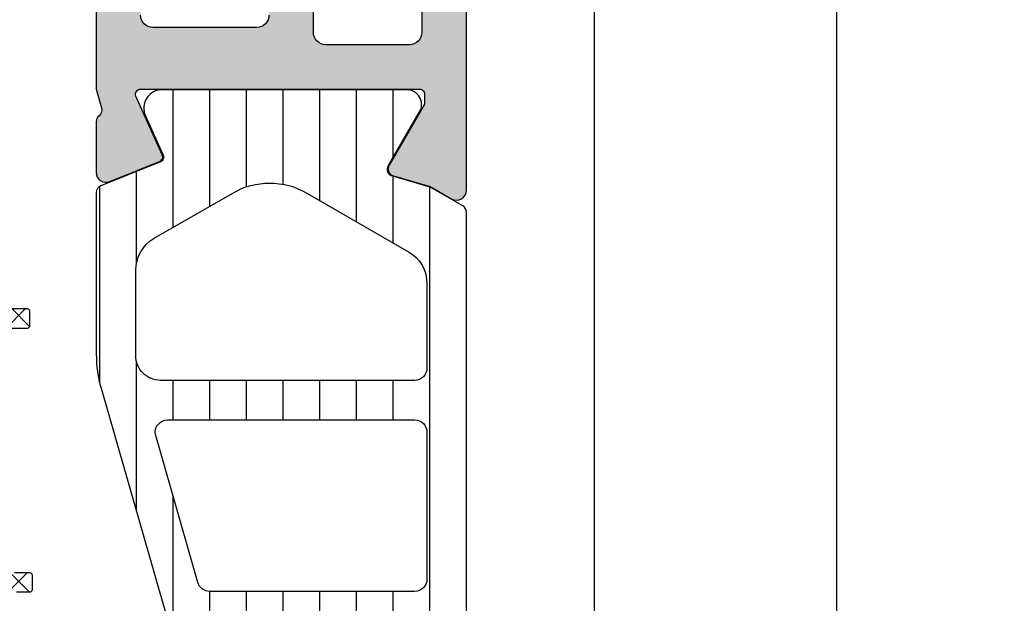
# Model space of a CAD drawing. Header units: millimetres. Extents: x 373037 to 682063, y 76092 to 274210.
# Tile 96 of 256: x 667179 to 667219, y 249636 to 249660. Entities that reach past the tile are written whole.
import ezdxf

# ---------------------------------------------------------------- set-up
doc = ezdxf.new("R2010")
doc.units = ezdxf.units.MM
doc.header["$LTSCALE"] = 100
doc.layers.add('PUDORYS', color=253, linetype='CONTINUOUS')

msp = doc.modelspace()

# ---------------------------------------------------------------- hatches: boundary and pattern name
at = {"layer": 'PUDORYS', "true_color": 0x939598}
h = msp.add_hatch(color=252, dxfattribs=at)
edge = h.paths.add_edge_path(flags=16)
edge.add_ellipse((667191.4380870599, 249686.6363322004), major_axis=(-0.4999740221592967, 0), ratio=1, start_angle=-90.00297707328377, end_angle=0.002977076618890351, ccw=False)
edge.add_line((667191.4381130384, 249687.1363062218), (667209.4381130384, 249687.1363062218))
edge.add_ellipse((667209.438139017, 249686.6363322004), major_axis=(-0.4999740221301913, 0), ratio=1, start_angle=179.9970229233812, end_angle=270.00297707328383, ccw=False)
edge.add_line((667209.9381130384, 249686.6363062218), (667209.9381130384, 249674.1363062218))
edge.add_ellipse((667209.4380912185, 249674.1363280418), major_axis=(-0.5000218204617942, 0), ratio=1, start_angle=90.0025002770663, end_angle=179.9974997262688, ccw=False)
edge.add_line((667209.4381130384, 249673.6363062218), (667196.8350620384, 249673.6363062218))
edge.add_ellipse((667196.8350609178, 249672.1363073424), major_axis=(-1.499998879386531, 0), ratio=1, start_angle=-90.00004280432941, end_angle=4.280432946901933e-05)
edge.add_line((667195.3350620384, 249672.1363062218), (667195.3350620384, 249659.1363182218))
edge.add_ellipse((667194.835062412, 249659.1363178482), major_axis=(-0.4999996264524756, 0), ratio=1, start_angle=89.99995719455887, end_angle=180.0000428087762, ccw=False)
edge.add_line((667194.8350620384, 249658.6363182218), (667191.4381130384, 249658.6363182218))
edge.add_ellipse((667191.438112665, 249659.1363178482), major_axis=(-0.4999996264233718, 0), ratio=1, start_angle=-4.280877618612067e-05, end_angle=90.00004280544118, ccw=False)
edge.add_line((667190.9381130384, 249659.1363182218), (667190.9381130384, 249686.6363062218))
edge = h.paths.add_edge_path()
edge.add_line((667162.1381180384, 249687.8363182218), (667162.1381180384, 249684.8363182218))
edge.add_line((667162.1381180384, 249684.8363182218), (667164.1381180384, 249684.8363182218))
edge.add_arc((667164.138144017, 249685.3362922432), 0.4999740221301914, 269.9970229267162, 360.0029770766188)
edge.add_line((667164.6381180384, 249685.3363182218), (667164.6381180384, 249685.8363182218))
edge.add_line((667164.6381180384, 249685.8363182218), (667163.6381180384, 249685.8363182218))
edge.add_line((667163.6381180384, 249685.8363182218), (667163.6381180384, 249686.8363182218))
edge.add_arc((667164.6381821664, 249686.8362540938), 1.000064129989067, 90.0036740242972, 179.9963259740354, ccw=False)
edge.add_line((667164.6381180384, 249687.8363182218), (667168.6381180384, 249687.8363182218))
edge.add_arc((667168.6380880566, 249686.8362882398), 1.000029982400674, 0.0017177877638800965, 89.99828221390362, ccw=False)
edge.add_line((667169.6381180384, 249686.8363182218), (667169.6381180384, 249685.8363182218))
edge.add_line((667169.6381180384, 249685.8363182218), (667168.6381180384, 249685.8363182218))
edge.add_line((667168.6381180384, 249685.8363182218), (667168.6381180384, 249685.3363182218))
edge.add_arc((667169.1381236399, 249685.3363238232), 0.500005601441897, 180.0006418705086, 269.9993581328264)
edge.add_line((667169.1381180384, 249684.8363182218), (667171.9381210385, 249684.8363182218))
edge.add_arc((667171.9381210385, 249685.3363182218), 0.5, 270, 450)
edge.add_line((667171.9381210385, 249685.8363182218), (667171.6381180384, 249685.8363182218))
edge.add_arc((667171.6381287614, 249686.3363289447), 0.5000107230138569, 180.0012287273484, 269.9987712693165, ccw=False)
edge.add_line((667171.1381180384, 249686.3363182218), (667171.1381180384, 249686.8363182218))
edge.add_arc((667171.6381859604, 249686.8362502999), 0.5000679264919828, 90.00778221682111, 179.9922177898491, ccw=False)
edge.add_line((667171.6381180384, 249687.3363182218), (667182.9381130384, 249687.3363182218))
edge.add_arc((667182.9380912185, 249686.8362964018), 0.5000218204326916, 0.002500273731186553, 89.99749972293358, ccw=False)
edge.add_line((667183.4381130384, 249686.8363182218), (667183.4381130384, 249686.3363182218))
edge.add_arc((667182.9381757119, 249686.3362555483), 0.4999373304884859, -90.00718274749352, 0.007182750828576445, ccw=False)
edge.add_line((667182.9381130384, 249685.8363182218), (667182.6381100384, 249685.8363182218))
edge.add_arc((667182.6381728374, 249685.3362554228), 0.500062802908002, 90.00719532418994, 179.992804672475)
edge.add_line((667182.1381100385, 249685.3363182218), (667182.1381100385, 249680.8363182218))
edge.add_arc((667182.6381156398, 249680.8363238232), 0.500005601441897, 180.0006418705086, 269.9993581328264)
edge.add_line((667182.6381100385, 249680.3363182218), (667183.4381130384, 249680.3363182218))
edge.add_arc((667183.438139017, 249680.8362922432), 0.4999740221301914, 269.9970229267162, 360.0029770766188)
edge.add_line((667183.9381130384, 249680.8363182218), (667183.9381130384, 249682.8363182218))
edge.add_arc((667184.4381809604, 249682.8362502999), 0.5000679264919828, 90.00778221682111, 179.9922177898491, ccw=False)
edge.add_line((667184.4381130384, 249683.3363182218), (667184.9381130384, 249683.3363182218))
edge.add_arc((667184.9381757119, 249683.8362555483), 0.4999373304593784, 269.9928172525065, 360.0071827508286)
edge.add_line((667185.4381130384, 249683.8363182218), (667185.4381130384, 249686.8363182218))
edge.add_arc((667185.9381681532, 249686.836263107), 0.5000551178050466, 90.00631499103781, 179.9936850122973, ccw=False)
edge.add_line((667185.9381130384, 249687.3363182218), (667187.6381100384, 249687.3363182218))
edge.add_arc((667187.6381418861, 249685.8363500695), 1.499968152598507, -0.0012165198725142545, 90.00121651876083, ccw=False)
edge.add_line((667189.1381100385, 249685.8363182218), (667189.1381100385, 249659.8363182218))
edge.add_arc((667188.6381308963, 249659.836297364), 0.4999791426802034, -90.00239022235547, 0.0023902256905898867, ccw=False)
edge.add_line((667188.6381100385, 249659.3363182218), (667184.4381130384, 249659.3363182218))
edge.add_arc((667184.4381186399, 249659.8363238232), 0.5000056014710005, 180.0006418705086, 269.99935813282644, ccw=False)
edge.add_line((667183.9381130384, 249659.8363182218), (667183.9381130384, 249661.8363182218))
edge.add_arc((667183.4380912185, 249661.8362964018), 0.5000218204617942, 0.002500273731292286, 89.99749972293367)
edge.add_line((667183.4381130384, 249662.3363182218), (667182.6381100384, 249662.3363182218))
edge.add_arc((667182.6381625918, 249661.8362656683), 0.5000525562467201, 90.00602154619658, 179.9939784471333)
edge.add_line((667182.1381100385, 249661.8363182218), (667182.1381100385, 249656.8363172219))
edge.add_line((667182.1381100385, 249656.8363172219), (667182.3554310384, 249656.0784282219))
edge.add_arc((667182.0670526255, 249655.9957369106), 0.2999999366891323, -52.0951853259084, 16.00002423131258, ccw=False)
edge.add_arc((667182.4356631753, 249655.5223170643), 0.3000001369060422, 127.9047180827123, 179.9999699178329)
edge.add_line((667182.1356630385, 249655.5223172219), (667182.1356650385, 249653.4581702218))
edge.add_arc((667182.5356644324, 249653.4581697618), 0.3999993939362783, 179.9999341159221, 291.9737695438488)
edge.add_line((667182.6853370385, 249653.0872282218), (667184.7085660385, 249653.9035892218))
edge.add_arc((667184.6337294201, 249654.089059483), 0.1999993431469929, 291.9739078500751, 384.141092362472)
edge.add_line((667184.8162370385, 249654.1708562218), (667183.7479170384, 249656.5545412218))
edge.add_arc((667183.9304251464, 249656.6363379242), 0.1999997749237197, 89.18009939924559, 204.1410254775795, ccw=False)
edge.add_line((667183.9332870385, 249656.8363172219), (667195.2373670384, 249656.8363182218))
edge.add_arc((667195.2457987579, 249656.6449037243), 0.1916001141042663, -1.0444499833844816, 92.52222190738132, ccw=False)
edge.add_line((667195.4373670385, 249656.6414112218), (667195.4373670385, 249656.2208272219))
edge.add_line((667195.4373670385, 249656.2208272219), (667194.0056320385, 249653.7552152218))
edge.add_arc((667194.2649690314, 249653.6044035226), 0.2999997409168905, 149.8208039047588, 254.0000282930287)
edge.add_line((667194.1822780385, 249653.3160252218), (667195.6744390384, 249652.8881542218))
edge.add_line((667195.6744390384, 249652.8881542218), (667196.5377140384, 249652.3897422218))
edge.add_arc((667196.7377139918, 249652.7361524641), 0.4000000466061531, 240.0000115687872, 359.9999652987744)
edge.add_line((667197.1377140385, 249652.7361522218), (667197.1373670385, 249656.8440832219))
edge.add_line((667197.1373670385, 249656.8440832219), (667197.1350620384, 249671.3361402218))
edge.add_arc((667197.6350618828, 249671.3363183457), 0.4999998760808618, 89.99998216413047, 180.0204115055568, ccw=False)
edge.add_line((667197.6350620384, 249671.8363182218), (667203.0381040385, 249671.8363182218))
edge.add_arc((667203.038104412, 249671.3363185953), 0.4999996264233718, -4.280877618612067e-05, 90.00004280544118, ccw=False)
edge.add_line((667203.5381040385, 249671.3363182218), (667203.5381040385, 249668.8363182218))
edge.add_arc((667204.0381036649, 249668.8363178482), 0.4999996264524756, 179.9999571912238, 270.0000428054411)
edge.add_line((667204.0381040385, 249668.3363182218), (667205.3381070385, 249668.3363182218))
edge.add_arc((667205.3381278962, 249668.836297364), 0.4999791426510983, 269.9976097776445, 360.0023902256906)
edge.add_line((667205.8381070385, 249668.8363182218), (667205.8381070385, 249669.3363182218))
edge.add_line((667205.8381070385, 249669.3363182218), (667204.8381070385, 249669.3363182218))
edge.add_line((667204.8381070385, 249669.3363182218), (667204.8381070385, 249670.8363182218))
edge.add_arc((667205.8381387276, 249670.8362865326), 1.000031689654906, 90.00181559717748, 179.9981844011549, ccw=False)
edge.add_line((667205.8381070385, 249671.8363182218), (667209.8381070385, 249671.8363182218))
edge.add_arc((667209.8380377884, 249670.8362489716), 1.000069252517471, 0.003967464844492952, 89.99603253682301, ccw=False)
edge.add_line((667210.8381070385, 249670.8363182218), (667210.8381070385, 249669.3363182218))
edge.add_line((667210.8381070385, 249669.3363182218), (667209.8381070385, 249669.3363182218))
edge.add_line((667209.8381070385, 249669.3363182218), (667209.8381070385, 249668.8363182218))
edge.add_arc((667210.33808106, 249668.8362922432), 0.4999740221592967, 179.9970229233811, 270.0029770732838)
edge.add_line((667210.3381070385, 249668.3363182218), (667211.6381100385, 249668.3363182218))
edge.add_arc((667211.638104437, 249668.8363238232), 0.5000056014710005, 270.0006418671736, 359.9993581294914)
edge.add_line((667212.1381100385, 249668.8363182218), (667212.1381100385, 249687.8363182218))
edge.add_arc((667210.6381393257, 249687.8363475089), 1.49997071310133, 359.9988812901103, 450.0011187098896)
edge.add_line((667210.6381100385, 249689.3363182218), (667163.6381180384, 249689.3363182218))
edge.add_arc((667163.6381783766, 249687.8362578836), 1.500060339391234, 90.00230465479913, 179.9976953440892)
h = msp.add_hatch(dxfattribs=at)
h.set_pattern_fill('ANSI37', color=252, scale=0.48, angle=90, style=0)
h.set_pattern_definition([(135, (667167.1381380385, 249629.3363462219), (-1.077630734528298, -1.077630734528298), []), (225, (667167.1381380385, 249629.3363462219), (1.077630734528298, -1.077630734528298), [])])
edge = h.paths.add_edge_path(flags=16)
edge.add_line((667166.4738440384, 249625.9350692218), (667165.0809900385, 249626.0348132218))
edge.add_arc((667165.0381325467, 249625.4363463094), 0.5999995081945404, 85.90391948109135, 180.0000083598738)
edge.add_arc((667165.0381325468, 249625.4363461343), 0.5999995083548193, 179.9999916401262, 274.0960805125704)
edge.add_line((667165.0809900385, 249624.8378792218), (667166.4738440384, 249624.9376232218))
edge.add_arc((667166.438129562, 249625.4363462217), 0.5000001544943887, 274.0960644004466, 445.9039356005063)
edge = h.paths.add_edge_path(flags=16)
edge.add_arc((667169.6381376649, 249623.8363495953), 0.4999996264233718, 89.99995719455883, 180.0000428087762)
edge.add_line((667169.1381380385, 249623.8363492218), (667169.1381380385, 249620.2426642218))
edge.add_arc((667169.6381383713, 249620.2426642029), 0.5000003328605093, 179.9999978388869, 293.2180266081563)
edge.add_line((667169.8352540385, 249619.7831582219), (667176.1663560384, 249622.4990362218))
edge.add_arc((667175.9692401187, 249622.95854157), 0.4999998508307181, 293.218081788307, 362.5001106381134)
edge.add_line((667176.4687640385, 249622.9803522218), (667176.4304380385, 249623.8581592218))
edge.add_arc((667175.93091443, 249623.8363497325), 0.4999994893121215, 2.499979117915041, 90.00004485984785)
edge.add_line((667175.9309140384, 249624.3363492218), (667169.6381380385, 249624.3363492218))
edge = h.paths.add_edge_path(flags=16)
edge.add_line((667175.0463000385, 249649.3902682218), (667166.1494470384, 249653.5389382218))
edge.add_arc((667165.9381379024, 249653.0857844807), 0.4999998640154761, 64.99999208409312, 180.0000296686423)
edge.add_line((667165.4381380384, 249653.0857842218), (667165.4381380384, 249643.7363492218))
edge.add_arc((667165.9381376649, 249643.7363488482), 0.4999996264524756, 179.9999571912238, 270.0000428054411)
edge.add_line((667165.9381380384, 249643.2363492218), (667175.0620610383, 249643.2363492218))
edge.add_arc((667175.0620608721, 249643.7363492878), 0.5000000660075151, 270.0000190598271, 362.5000272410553)
edge.add_line((667175.5615850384, 249643.7581592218), (667175.3345150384, 249648.9589232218))
edge.add_arc((667174.8349896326, 249648.9371134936), 0.5000012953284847, 2.499997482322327, 64.9999080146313)
edge = h.paths.add_edge_path(flags=16)
edge.add_arc((667165.9381376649, 249640.5363495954), 0.4999996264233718, 89.99995719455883, 180.0000428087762)
edge.add_line((667165.4381380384, 249640.5363492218), (667165.4381380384, 249633.3363492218))
edge.add_arc((667165.9381376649, 249633.3363488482), 0.4999996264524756, 179.9999571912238, 270.0000428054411)
edge.add_line((667165.9381380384, 249632.8363492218), (667167.1381380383, 249632.8363492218))
edge.add_arc((667167.1381395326, 249630.836350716), 1.999998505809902, -4.2805441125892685e-05, 90.0000428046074, ccw=False)
edge.add_line((667169.1381380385, 249630.8363492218), (667169.1381380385, 249627.0363492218))
edge.add_arc((667169.6381376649, 249627.0363488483), 0.4999996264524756, 179.9999571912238, 270.0000428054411)
edge.add_line((667169.6381380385, 249626.5363492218), (667175.7911990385, 249626.5363492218))
edge.add_arc((667175.7911988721, 249627.0363492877), 0.5000000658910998, 270.000019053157, 362.5000272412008)
edge.add_line((667176.2907230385, 249627.0581592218), (667176.0505880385, 249632.5581592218))
edge.add_arc((667175.5510644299, 249632.5363497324), 0.4999994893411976, 2.499979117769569, 90.00004485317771)
edge.add_line((667175.5510640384, 249633.0363492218), (667170.2381380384, 249633.0363492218))
edge.add_arc((667170.2381380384, 249634.1363492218), 1.099999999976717, 90, 270, ccw=False)
edge.add_line((667170.2381380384, 249635.2363492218), (667175.4113490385, 249635.2363492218))
edge.add_arc((667175.4113488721, 249635.7363492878), 0.5000000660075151, 270.000019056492, 362.5000272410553)
edge.add_line((667175.9108730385, 249635.7581592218), (667175.7013000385, 249640.5581592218))
edge.add_arc((667175.2017764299, 249640.5363497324), 0.4999994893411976, 2.499979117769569, 90.00004485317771)
edge.add_line((667175.2017760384, 249641.0363492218), (667165.9381380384, 249641.0363492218))
edge = h.paths.add_edge_path()
edge.add_line((667167.3245950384, 249655.7494022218), (667176.1124610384, 249651.6515532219))
edge.add_ellipse((667174.8446035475, 249648.9326278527), major_axis=(-3.000002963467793, 0), ratio=1, start_angle=182.50005883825, end_angle=244.9999693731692, ccw=False)
edge.add_line((667177.8417510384, 249649.0634892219), (667177.8700850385, 249648.4145392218))
edge.add_ellipse((667178.369608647, 249648.4363487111), major_axis=(-0.4999994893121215, 0), ratio=1, start_angle=2.499979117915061, end_angle=90.00004485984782)
edge.add_line((667178.3696090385, 249647.9363492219), (667179.3381380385, 249647.9363492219))
edge.add_ellipse((667179.3381381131, 249647.8363492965), major_axis=(-0.09999992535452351, 0), ratio=1, start_angle=179.9999571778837, end_angle=270.0000427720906, ccw=False)
edge.add_line((667179.4381380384, 249647.8363492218), (667179.4381380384, 249647.2363492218))
edge.add_ellipse((667179.3381381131, 249647.236349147), major_axis=(-0.09999992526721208, 0), ratio=1, start_angle=89.99995719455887, end_angle=180.0000428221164, ccw=False)
edge.add_line((667179.3381380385, 249647.1363492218), (667178.4351000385, 249647.1363492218))
edge.add_ellipse((667178.4351002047, 249646.6363491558), major_axis=(-0.5000000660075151, 0), ratio=1, start_angle=-89.99998095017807, end_angle=2.500027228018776)
edge.add_line((667177.9355760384, 249646.6145392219), (667178.3294140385, 249637.7142452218))
edge.add_ellipse((667178.8289253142, 249637.736349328), major_axis=(-0.5000001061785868, 0), ratio=1, start_angle=2.533769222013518, end_angle=90.0000829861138)
edge.add_line((667178.8289260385, 249637.2363492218), (667179.4381380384, 249637.2363492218))
edge.add_ellipse((667179.4381381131, 249637.1363492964), major_axis=(-0.09999992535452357, 0), ratio=1, start_angle=179.9999572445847, end_angle=270.0000428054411, ccw=False)
edge.add_line((667179.5381380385, 249637.1363492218), (667179.5381380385, 249636.5363492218))
edge.add_ellipse((667179.4381381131, 249636.5363491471), major_axis=(-0.0999999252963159, 0), ratio=1, start_angle=89.99995719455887, end_angle=180.0000428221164, ccw=False)
edge.add_line((667179.4381380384, 249636.4363492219), (667178.9085760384, 249636.4363492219))
edge.add_ellipse((667178.9085757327, 249635.9363487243), major_axis=(-0.500000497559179, 0), ratio=1, start_angle=-90.00003503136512, end_angle=2.53369800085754)
edge.add_line((667178.4090640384, 249635.9142452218), (667178.9197200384, 249624.3740202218))
edge.add_ellipse((667179.4192446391, 249624.3958297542), major_axis=(-0.5000004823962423, 0), ratio=1, start_angle=2.499979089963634, end_angle=93.21705730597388)
edge.add_line((667179.4473040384, 249623.8966172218), (667184.5810470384, 249624.1851802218))
edge.add_ellipse((667184.4654916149, 249624.5955982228), major_axis=(-0.4263754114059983, 0), ratio=1, start_angle=105.7248544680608, end_angle=249.2410276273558)
edge.add_line((667184.6166150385, 249624.9942932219), (667184.3840120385, 249624.9930532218))
edge.add_line((667184.3840120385, 249624.9930532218), (667182.5014330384, 249624.6949152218))
edge.add_line((667182.5014330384, 249624.6949152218), (667179.6521480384, 249625.0953412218))
edge.add_ellipse((667179.6938986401, 249625.3924218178), major_axis=(-0.2999999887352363, 0), ratio=1, start_angle=-34.59774638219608, end_angle=82.00025595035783, ccw=False)
edge.add_ellipse((667181.9164697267, 249623.8593084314), major_axis=(-3.000047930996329, 0), ratio=1, start_angle=251.9915754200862, end_angle=325.4023587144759, ccw=False)
edge.add_line((667182.8439550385, 249626.7123872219), (667185.0988460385, 249626.0788112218))
edge.add_ellipse((667184.937916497, 249625.3035987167), major_axis=(-0.7917403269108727, 0), ratio=1, start_angle=186.798346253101, end_angle=258.2723102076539, ccw=False)
edge.add_line((667185.7240900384, 249625.3973212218), (667185.7253110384, 249624.3391112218))
edge.add_ellipse((667184.5462248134, 249624.4682354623), major_axis=(-1.186135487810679, 0), ratio=1, start_angle=108.65557644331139, end_angle=173.7503218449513, ccw=False)
edge.add_line((667184.9256440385, 249623.3444212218), (667181.6843040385, 249622.2500882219))
edge.add_line((667181.6843040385, 249622.2500882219), (667173.6345090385, 249619.3603102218))
edge.add_line((667173.6345090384, 249619.3603102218), (667163.7366320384, 249615.0275012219))
edge.add_ellipse((667163.5383619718, 249615.4865102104), major_axis=(-0.5000002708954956, 0), ratio=1, start_angle=0.066576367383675, end_angle=113.36204948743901, ccw=False)
edge.add_line((667163.0383620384, 249615.4859292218), (667163.0377270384, 249616.0326302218))
edge.add_ellipse((667163.5377271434, 249616.0332104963), major_axis=(-0.5000004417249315, 0), ratio=1, start_angle=-66.07917546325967, end_angle=0.06649451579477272, ccw=False)
edge.add_line((667163.3349900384, 249616.4902642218), (667166.5389930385, 249617.8920202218))
edge.add_ellipse((667166.1381387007, 249618.8081613), major_axis=(-0.9999993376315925, 0), ratio=1, start_angle=113.6316147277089, end_angle=180.0000528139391)
edge.add_line((667167.1381380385, 249618.8081622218), (667167.1381380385, 249624.0361042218))
edge.add_line((667167.1381380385, 249624.0361042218), (667165.3386590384, 249624.0361132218))
edge.add_line((667165.3386590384, 249624.0361132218), (667165.2007170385, 249623.5213122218))
edge.add_ellipse((667164.9235630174, 249623.636077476), major_axis=(-0.2999756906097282, 0), ratio=1, start_angle=67.49643329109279, end_angle=157.5062997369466, ccw=False)
edge.add_line((667164.8087500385, 249623.3589432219), (667163.5386230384, 249624.2081102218))
edge.add_ellipse((667164.0383438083, 249625.073974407), major_axis=(-0.9997207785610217, 0), ratio=1, start_angle=-0.007611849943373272, end_angle=60.00923930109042, ccw=False)
edge.add_line((667163.0386230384, 249625.0741072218), (667163.0386540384, 249625.7984682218))
edge.add_ellipse((667164.0383918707, 249625.7982601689), major_axis=(-0.9997378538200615, 0), ratio=1, start_angle=299.99132494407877, end_angle=359.9880763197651, ccw=False)
edge.add_line((667163.5386540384, 249626.6641342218), (667164.8087500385, 249627.5133012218))
edge.add_ellipse((667164.9235619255, 249627.2361537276), major_axis=(-0.2999875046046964, 0), ratio=1, start_angle=202.4986038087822, end_angle=292.5024061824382, ccw=False)
edge.add_line((667165.2007170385, 249627.3509472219), (667165.3386890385, 249626.8361312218))
edge.add_line((667165.3386890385, 249626.8361312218), (667167.1381380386, 249626.8361232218))
edge.add_line((667167.1381380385, 249626.8361232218), (667167.1381380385, 249630.0363502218))
edge.add_ellipse((667166.8381382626, 249630.0363504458), major_axis=(-0.2999997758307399, 0), ratio=1, start_angle=179.999957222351, end_angle=270.0000428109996)
edge.add_line((667166.8381380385, 249630.3363502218), (667163.5381420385, 249630.3363502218))
edge.add_ellipse((667163.5381416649, 249630.8363498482), major_axis=(-0.4999996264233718, 0), ratio=1, start_angle=-4.280877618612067e-05, end_angle=90.00004280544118, ccw=False)
edge.add_line((667163.0381420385, 249630.8363502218), (667163.0381420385, 249657.7339722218))
edge.add_line((667163.0381420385, 249657.7339722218), (667164.5885340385, 249658.6290902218))
edge.add_ellipse((667164.8385341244, 249658.1960776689), major_axis=(-0.4999999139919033, 0), ratio=1, start_angle=180.0000633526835, end_angle=300.00001707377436, ccw=False)
edge.add_line((667165.3385340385, 249658.1960782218), (667167.0359050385, 249658.1960782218))
edge.add_line((667167.0359050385, 249658.1960782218), (667167.0359050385, 249656.2025562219))
edge.add_ellipse((667167.5359052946, 249656.2025558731), major_axis=(-0.5000002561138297, 0), ratio=1, start_angle=-3.996725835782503e-05, end_angle=64.99987140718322)
h = msp.add_hatch(dxfattribs=at)
h.set_pattern_fill('ANSI37', color=252, scale=0.48, angle=90, style=0)
h.set_pattern_definition([(135, (667167.1381382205, 249629.3363462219), (-1.077630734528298, -1.077630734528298), []), (225, (667167.1381382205, 249629.3363462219), (1.077630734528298, -1.077630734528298), [])])
edge = h.paths.add_edge_path(flags=16)
edge.add_line((667166.4738442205, 249625.9350692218), (667165.0809902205, 249626.0348132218))
edge.add_arc((667165.0381327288, 249625.4363463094), 0.5999995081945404, 85.90391948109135, 180.0000083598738)
edge.add_arc((667165.0381327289, 249625.4363461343), 0.5999995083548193, 179.9999916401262, 274.0960805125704)
edge.add_line((667165.0809902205, 249624.8378792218), (667166.4738442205, 249624.9376232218))
edge.add_arc((667166.438129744, 249625.4363462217), 0.5000001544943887, 274.0960644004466, 445.9039356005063)
edge = h.paths.add_edge_path(flags=16)
edge.add_arc((667169.638137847, 249623.8363495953), 0.4999996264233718, 89.99995719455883, 180.0000428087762)
edge.add_line((667169.1381382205, 249623.8363492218), (667169.1381382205, 249620.2426642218))
edge.add_arc((667169.6381385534, 249620.2426642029), 0.5000003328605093, 179.9999978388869, 293.2180266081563)
edge.add_line((667169.8352542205, 249619.7831582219), (667176.1663562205, 249622.4990362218))
edge.add_arc((667175.9692403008, 249622.95854157), 0.4999998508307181, 293.218081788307, 362.5001106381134)
edge.add_line((667176.4687642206, 249622.9803522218), (667176.4304382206, 249623.8581592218))
edge.add_arc((667175.930914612, 249623.8363497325), 0.4999994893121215, 2.499979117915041, 90.00004485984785)
edge.add_line((667175.9309142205, 249624.3363492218), (667169.6381382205, 249624.3363492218))
edge = h.paths.add_edge_path(flags=16)
edge.add_line((667175.0463002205, 249649.3902682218), (667166.1494472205, 249653.5389382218))
edge.add_arc((667165.9381380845, 249653.0857844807), 0.4999998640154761, 64.99999208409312, 180.0000296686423)
edge.add_line((667165.4381382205, 249653.0857842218), (667165.4381382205, 249643.7363492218))
edge.add_arc((667165.938137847, 249643.7363488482), 0.4999996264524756, 179.9999571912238, 270.0000428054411)
edge.add_line((667165.9381382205, 249643.2363492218), (667175.0620612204, 249643.2363492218))
edge.add_arc((667175.0620610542, 249643.7363492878), 0.5000000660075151, 270.0000190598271, 362.5000272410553)
edge.add_line((667175.5615852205, 249643.7581592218), (667175.3345152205, 249648.9589232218))
edge.add_arc((667174.8349898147, 249648.9371134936), 0.5000012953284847, 2.499997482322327, 64.9999080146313)
edge = h.paths.add_edge_path(flags=16)
edge.add_arc((667165.938137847, 249640.5363495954), 0.4999996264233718, 89.99995719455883, 180.0000428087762)
edge.add_line((667165.4381382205, 249640.5363492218), (667165.4381382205, 249633.3363492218))
edge.add_arc((667165.938137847, 249633.3363488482), 0.4999996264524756, 179.9999571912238, 270.0000428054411)
edge.add_line((667165.9381382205, 249632.8363492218), (667167.1381382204, 249632.8363492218))
edge.add_arc((667167.1381397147, 249630.836350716), 1.999998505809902, -4.2805441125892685e-05, 90.0000428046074, ccw=False)
edge.add_line((667169.1381382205, 249630.8363492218), (667169.1381382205, 249627.0363492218))
edge.add_arc((667169.638137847, 249627.0363488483), 0.4999996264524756, 179.9999571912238, 270.0000428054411)
edge.add_line((667169.6381382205, 249626.5363492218), (667175.7911992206, 249626.5363492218))
edge.add_arc((667175.7911990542, 249627.0363492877), 0.5000000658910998, 270.000019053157, 362.5000272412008)
edge.add_line((667176.2907232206, 249627.0581592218), (667176.0505882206, 249632.5581592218))
edge.add_arc((667175.551064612, 249632.5363497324), 0.4999994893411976, 2.499979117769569, 90.00004485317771)
edge.add_line((667175.5510642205, 249633.0363492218), (667170.2381382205, 249633.0363492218))
edge.add_arc((667170.2381382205, 249634.1363492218), 1.099999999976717, 90, 270, ccw=False)
edge.add_line((667170.2381382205, 249635.2363492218), (667175.4113492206, 249635.2363492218))
edge.add_arc((667175.4113490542, 249635.7363492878), 0.5000000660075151, 270.000019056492, 362.5000272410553)
edge.add_line((667175.9108732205, 249635.7581592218), (667175.7013002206, 249640.5581592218))
edge.add_arc((667175.201776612, 249640.5363497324), 0.4999994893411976, 2.499979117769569, 90.00004485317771)
edge.add_line((667175.2017762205, 249641.0363492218), (667165.9381382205, 249641.0363492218))
edge = h.paths.add_edge_path()
edge.add_line((667167.3245952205, 249655.7494022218), (667176.1124612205, 249651.6515532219))
edge.add_ellipse((667174.8446037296, 249648.9326278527), major_axis=(-3.000002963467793, 0), ratio=1, start_angle=182.50005883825, end_angle=244.9999693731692, ccw=False)
edge.add_line((667177.8417512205, 249649.0634892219), (667177.8700852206, 249648.4145392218))
edge.add_ellipse((667178.369608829, 249648.4363487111), major_axis=(-0.4999994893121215, 0), ratio=1, start_angle=2.499979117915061, end_angle=90.00004485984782)
edge.add_line((667178.3696092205, 249647.9363492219), (667179.3381382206, 249647.9363492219))
edge.add_ellipse((667179.3381382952, 249647.8363492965), major_axis=(-0.09999992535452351, 0), ratio=1, start_angle=179.9999571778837, end_angle=270.0000427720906, ccw=False)
edge.add_line((667179.4381382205, 249647.8363492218), (667179.4381382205, 249647.2363492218))
edge.add_ellipse((667179.3381382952, 249647.236349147), major_axis=(-0.09999992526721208, 0), ratio=1, start_angle=89.99995719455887, end_angle=180.0000428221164, ccw=False)
edge.add_line((667179.3381382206, 249647.1363492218), (667178.4351002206, 249647.1363492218))
edge.add_ellipse((667178.4351003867, 249646.6363491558), major_axis=(-0.5000000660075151, 0), ratio=1, start_angle=-89.99998095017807, end_angle=2.500027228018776)
edge.add_line((667177.9355762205, 249646.6145392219), (667178.3294142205, 249637.7142452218))
edge.add_ellipse((667178.8289254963, 249637.736349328), major_axis=(-0.5000001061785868, 0), ratio=1, start_angle=2.533769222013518, end_angle=90.0000829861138)
edge.add_line((667178.8289262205, 249637.2363492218), (667179.4381382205, 249637.2363492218))
edge.add_ellipse((667179.4381382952, 249637.1363492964), major_axis=(-0.09999992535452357, 0), ratio=1, start_angle=179.9999572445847, end_angle=270.0000428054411, ccw=False)
edge.add_line((667179.5381382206, 249637.1363492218), (667179.5381382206, 249636.5363492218))
edge.add_ellipse((667179.4381382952, 249636.5363491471), major_axis=(-0.0999999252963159, 0), ratio=1, start_angle=89.99995719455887, end_angle=180.0000428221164, ccw=False)
edge.add_line((667179.4381382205, 249636.4363492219), (667178.9085762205, 249636.4363492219))
edge.add_ellipse((667178.9085759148, 249635.9363487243), major_axis=(-0.500000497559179, 0), ratio=1, start_angle=-90.00003503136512, end_angle=2.53369800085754)
edge.add_line((667178.4090642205, 249635.9142452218), (667178.9197202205, 249624.3740202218))
edge.add_ellipse((667179.4192448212, 249624.3958297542), major_axis=(-0.5000004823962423, 0), ratio=1, start_angle=2.499979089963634, end_angle=93.21705730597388)
edge.add_line((667179.4473042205, 249623.8966172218), (667184.5810472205, 249624.1851802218))
edge.add_ellipse((667184.465491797, 249624.5955982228), major_axis=(-0.4263754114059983, 0), ratio=1, start_angle=105.7248544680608, end_angle=249.2410276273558)
edge.add_line((667184.6166152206, 249624.9942932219), (667184.3840122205, 249624.9930532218))
edge.add_line((667184.3840122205, 249624.9930532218), (667182.5014332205, 249624.6949152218))
edge.add_line((667182.5014332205, 249624.6949152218), (667179.6521482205, 249625.0953412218))
edge.add_ellipse((667179.6938988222, 249625.3924218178), major_axis=(-0.2999999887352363, 0), ratio=1, start_angle=-34.59774638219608, end_angle=82.00025595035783, ccw=False)
edge.add_ellipse((667181.9164699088, 249623.8593084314), major_axis=(-3.000047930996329, 0), ratio=1, start_angle=251.9915754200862, end_angle=325.4023587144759, ccw=False)
edge.add_line((667182.8439552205, 249626.7123872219), (667185.0988462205, 249626.0788112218))
edge.add_ellipse((667184.9379166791, 249625.3035987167), major_axis=(-0.7917403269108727, 0), ratio=1, start_angle=186.798346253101, end_angle=258.2723102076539, ccw=False)
edge.add_line((667185.7240902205, 249625.3973212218), (667185.7253112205, 249624.3391112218))
edge.add_ellipse((667184.5462249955, 249624.4682354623), major_axis=(-1.186135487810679, 0), ratio=1, start_angle=108.65557644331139, end_angle=173.7503218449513, ccw=False)
edge.add_line((667184.9256442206, 249623.3444212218), (667181.6843042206, 249622.2500882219))
edge.add_line((667181.6843042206, 249622.2500882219), (667173.6345092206, 249619.3603102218))
edge.add_line((667173.6345092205, 249619.3603102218), (667163.7366322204, 249615.0275012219))
edge.add_ellipse((667163.5383621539, 249615.4865102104), major_axis=(-0.5000002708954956, 0), ratio=1, start_angle=0.066576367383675, end_angle=113.36204948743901, ccw=False)
edge.add_line((667163.0383622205, 249615.4859292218), (667163.0377272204, 249616.0326302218))
edge.add_ellipse((667163.5377273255, 249616.0332104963), major_axis=(-0.5000004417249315, 0), ratio=1, start_angle=-66.07917546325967, end_angle=0.06649451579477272, ccw=False)
edge.add_line((667163.3349902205, 249616.4902642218), (667166.5389932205, 249617.8920202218))
edge.add_ellipse((667166.1381388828, 249618.8081613), major_axis=(-0.9999993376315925, 0), ratio=1, start_angle=113.6316147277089, end_angle=180.0000528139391)
edge.add_line((667167.1381382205, 249618.8081622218), (667167.1381382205, 249624.0361042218))
edge.add_line((667167.1381382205, 249624.0361042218), (667165.3386592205, 249624.0361132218))
edge.add_line((667165.3386592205, 249624.0361132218), (667165.2007172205, 249623.5213122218))
edge.add_ellipse((667164.9235631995, 249623.636077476), major_axis=(-0.2999756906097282, 0), ratio=1, start_angle=67.49643329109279, end_angle=157.5062997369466, ccw=False)
edge.add_line((667164.8087502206, 249623.3589432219), (667163.5386232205, 249624.2081102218))
edge.add_ellipse((667164.0383439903, 249625.073974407), major_axis=(-0.9997207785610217, 0), ratio=1, start_angle=-0.007611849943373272, end_angle=60.00923930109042, ccw=False)
edge.add_line((667163.0386232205, 249625.0741072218), (667163.0386542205, 249625.7984682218))
edge.add_ellipse((667164.0383920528, 249625.7982601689), major_axis=(-0.9997378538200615, 0), ratio=1, start_angle=299.99132494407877, end_angle=359.9880763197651, ccw=False)
edge.add_line((667163.5386542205, 249626.6641342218), (667164.8087502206, 249627.5133012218))
edge.add_ellipse((667164.9235621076, 249627.2361537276), major_axis=(-0.2999875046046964, 0), ratio=1, start_angle=202.4986038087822, end_angle=292.5024061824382, ccw=False)
edge.add_line((667165.2007172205, 249627.3509472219), (667165.3386892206, 249626.8361312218))
edge.add_line((667165.3386892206, 249626.8361312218), (667167.1381382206, 249626.8361232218))
edge.add_line((667167.1381382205, 249626.8361232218), (667167.1381382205, 249630.0363502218))
edge.add_ellipse((667166.8381384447, 249630.0363504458), major_axis=(-0.2999997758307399, 0), ratio=1, start_angle=179.999957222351, end_angle=270.0000428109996)
edge.add_line((667166.8381382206, 249630.3363502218), (667163.5381422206, 249630.3363502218))
edge.add_ellipse((667163.538141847, 249630.8363498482), major_axis=(-0.4999996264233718, 0), ratio=1, start_angle=-4.280877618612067e-05, end_angle=90.00004280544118, ccw=False)
edge.add_line((667163.0381422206, 249630.8363502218), (667163.0381422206, 249657.7339722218))
edge.add_line((667163.0381422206, 249657.7339722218), (667164.5885342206, 249658.6290902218))
edge.add_ellipse((667164.8385343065, 249658.1960776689), major_axis=(-0.4999999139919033, 0), ratio=1, start_angle=180.0000633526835, end_angle=300.00001707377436, ccw=False)
edge.add_line((667165.3385342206, 249658.1960782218), (667167.0359052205, 249658.1960782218))
edge.add_line((667167.0359052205, 249658.1960782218), (667167.0359052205, 249656.2025562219))
edge.add_ellipse((667167.5359054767, 249656.2025558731), major_axis=(-0.5000002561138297, 0), ratio=1, start_angle=-3.996725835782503e-05, end_angle=64.99987140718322)
h = msp.add_hatch(dxfattribs=at)
h.set_pattern_fill('ANSI31', color=252, scale=0.468, angle=45, style=0)
h.set_pattern_definition([(90, (667197.1381380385, 249611.3363462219), (-1.4859, 3.33066907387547e-16), [])])
edge = h.paths.add_edge_path(flags=16)
edge.add_line((667194.7900380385, 249629.4248242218), (667192.5673280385, 249628.1414622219))
edge.add_ellipse((667191.5674556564, 249629.8731871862), major_axis=(-1.999654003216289, 0), ratio=1, start_angle=60.00004578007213, end_angle=120.00150144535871, ccw=False)
edge.add_line((667190.5676300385, 249628.1414352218), (667189.4381120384, 249628.7935632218))
edge.add_ellipse((667190.9381151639, 249631.3916434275), major_axis=(-3.000005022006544, 0), ratio=1, start_angle=16.000054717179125, end_angle=59.9999864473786, ccw=False)
edge.add_line((667188.0543260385, 249630.5647272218), (667187.0016780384, 249634.2357492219))
edge.add_ellipse((667187.4823090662, 249634.3735680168), major_axis=(-0.5000002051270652, 0), ratio=1, start_angle=-90.00079895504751, end_angle=16.000007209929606, ccw=False)
edge.add_line((667187.4823160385, 249634.8735682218), (667195.0400690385, 249634.8734582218))
edge.add_ellipse((667195.0400592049, 249634.3734583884), major_axis=(-0.4999998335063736, 0), ratio=1, start_angle=179.9991787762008, end_angle=269.99887315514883, ccw=False)
edge.add_line((667195.5400590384, 249634.3734512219), (667195.5400030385, 249630.7238022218))
edge.add_ellipse((667194.0400037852, 249630.7238416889), major_axis=(-1.499999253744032, 0), ratio=1, start_angle=120.00152725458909, end_angle=179.998492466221, ccw=False)
edge = h.paths.add_edge_path(flags=16)
edge.add_line((667195.0400870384, 249636.4734602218), (667186.7367570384, 249636.4735872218))
edge.add_ellipse((667186.7367652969, 249636.9735875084), major_axis=(-0.5000002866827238, 0), ratio=1, start_angle=15.99994393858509, end_angle=89.99905365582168, ccw=False)
edge.add_line((667186.2561340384, 249636.8357692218), (667184.5492070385, 249642.7885312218))
edge.add_ellipse((667185.0298377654, 249642.9263502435), major_axis=(-0.499999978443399, 0), ratio=1, start_angle=-90.00094801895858, end_angle=16.000041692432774, ccw=False)
edge.add_line((667185.0298460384, 249643.4263502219), (667195.0402000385, 249643.4261802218))
edge.add_ellipse((667195.0401878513, 249642.9261800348), major_axis=(-0.5000001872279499, 0), ratio=1, start_angle=179.9991046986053, end_angle=269.9986034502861, ccw=False)
edge.add_line((667195.5401880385, 249642.9261722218), (667195.5400980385, 249636.9734522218))
edge.add_ellipse((667195.0400977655, 249636.9734604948), major_axis=(-0.5000002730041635, 0), ratio=1, start_angle=89.99877077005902, end_angle=179.9990519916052, ccw=False)
edge = h.paths.add_edge_path(flags=16)
edge.add_line((667184.4910510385, 249650.7904842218), (667187.6674410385, 249652.6243732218))
edge.add_ellipse((667189.1674408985, 249650.0262934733), major_axis=(-3.0000029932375, 0), ratio=1, start_angle=239.99850824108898, end_angle=299.9999639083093, ccw=False)
edge.add_line((667190.6675100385, 249652.6243332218), (667194.7903930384, 249650.2438382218))
edge.add_ellipse((667194.0403573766, 249648.9448199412), major_axis=(-1.500000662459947, 0), ratio=1, start_angle=179.9984828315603, end_angle=239.99844168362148, ccw=False)
edge.add_line((667195.5403580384, 249648.9447802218), (667195.5402670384, 249645.5261662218))
edge.add_ellipse((667195.0402675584, 249645.5261797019), major_axis=(-0.4999994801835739, 0), ratio=1, start_angle=89.99856531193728, end_angle=179.9984552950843, ccw=False)
edge.add_line((667195.0402550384, 249645.0261802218), (667184.7409400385, 249645.0263612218))
edge.add_ellipse((667184.740958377, 249646.0263615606), major_axis=(-1.000000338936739, 0), ratio=1, start_angle=-0.0015275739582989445, end_angle=89.99894927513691, ccw=False)
edge.add_line((667183.7409580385, 249646.0263882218), (667183.7410510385, 249649.4914862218))
edge.add_ellipse((667185.2410511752, 249649.4914460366), major_axis=(-1.500000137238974, 0), ratio=1, start_angle=300.00000300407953, end_angle=359.99846503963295, ccw=False)
edge = h.paths.add_edge_path()
edge.add_line((667182.1411830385, 249652.6382902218), (667182.1409610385, 249646.0852272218))
edge.add_arc((667187.140958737, 249646.0850603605), 4.999997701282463, 179.9980879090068, 196.0000237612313)
edge.add_line((667182.3346530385, 249644.7068722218), (667186.6032640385, 249629.8204542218))
edge.add_arc((667186.1226336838, 249629.6826357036), 0.499999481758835, -90.0000739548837, 15.999997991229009, ccw=False)
edge.add_line((667186.1226330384, 249629.1826362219), (667182.2392590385, 249629.1826362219))
edge.add_arc((667182.2392390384, 249628.1826362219), 1.0000000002, 89.99885408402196, 269.998854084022)
edge.add_line((667182.2392190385, 249627.1826362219), (667186.9375550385, 249627.1824482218))
edge.add_line((667186.9375550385, 249627.1824482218), (667186.9375550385, 249627.0263962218))
edge.add_arc((667187.237555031, 249627.0263956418), 0.2999999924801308, 179.9998892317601, 248.0261541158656)
edge.add_line((667187.1253000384, 249626.7481892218), (667189.5372020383, 249625.7750022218))
edge.add_arc((667189.4623654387, 249625.5895309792), 0.2000002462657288, -24.14098221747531, 68.0262022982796, ccw=False)
edge.add_line((667189.6448740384, 249625.5077342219), (667188.9283740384, 249623.9090492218))
edge.add_arc((667189.6127797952, 249623.602310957), 0.7499997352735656, 155.8589415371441, 270.0000185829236)
edge.add_line((667189.6127800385, 249622.8523112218), (667194.7203290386, 249622.8523112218))
edge.add_arc((667194.720328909, 249623.452311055), 0.5999998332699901, 270.0000123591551, 390.1429248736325)
edge.add_line((667195.2391940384, 249623.7536062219), (667193.9779780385, 249625.9255632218))
edge.add_arc((667194.2374106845, 249626.0762114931), 0.3000003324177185, 106.0000690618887, 210.1430306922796, ccw=False)
edge.add_line((667194.1547190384, 249626.3645902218), (667195.6691910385, 249626.7988572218))
edge.add_line((667195.6691910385, 249626.7988572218), (667196.9899630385, 249627.5614052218))
edge.add_arc((667196.8399622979, 249627.8212123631), 0.2999999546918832, 300.0001683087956, 362.4633047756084)
edge.add_line((667197.1396850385, 249627.8341062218), (667197.1396850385, 249651.8237602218))
edge.add_arc((667196.8403493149, 249651.8437148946), 0.3000001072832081, 356.1861237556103, 419.9998522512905)
edge.add_line((667196.9903500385, 249652.1035222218), (667195.6695440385, 249652.8660902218))
edge.add_line((667195.6695440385, 249652.8660902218), (667194.1550730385, 249653.3003572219))
edge.add_arc((667194.2377641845, 249653.5887363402), 0.3000005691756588, 149.8570816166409, 254.00004323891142, ccw=False)
edge.add_line((667193.9783310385, 249653.7393842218), (667195.2395470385, 249655.9113402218))
edge.add_arc((667194.7206816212, 249656.2126358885), 0.6000003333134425, 329.8570476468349, 449.999960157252)
edge.add_line((667194.7206820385, 249656.8126362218), (667184.8170820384, 249656.8126362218))
edge.add_arc((667184.8170812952, 249656.0626361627), 0.7500000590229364, 89.99994321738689, 204.1410202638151)
edge.add_line((667184.1326750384, 249655.7558982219), (667184.8491750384, 249654.1572132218))
edge.add_arc((667184.6666664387, 249654.0754164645), 0.2000002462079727, -68.0262022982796, 24.140982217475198, ccw=False)
edge.add_line((667184.7415030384, 249653.8899452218), (667182.3289280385, 249652.9164862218))
edge.add_arc((667182.4411821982, 249652.6382803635), 0.2999991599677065, 111.973738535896, 179.9981172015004)

# ---------------------------------------------------------------- linework, layer by layer
at = {"layer": 'PUDORYS', "color": 252, "ltscale": 15, "true_color": 0x939598}
for points in [[(667140.1381383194, 249689.3363003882), (667212.1381101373, 249689.3363003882), (667212.1381101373, 249604.3363283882), (667140.1381383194, 249604.3363283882)], [(667202.3126378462, 249620.9004165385), (667670.9742935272, 249620.9004165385), (667670.9742935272, 249664.9004165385), (667202.3126378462, 249664.9004165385)]]:
    msp.add_lwpolyline(points, close=True, dxfattribs=at)
at = {"layer": 'PUDORYS', "color": 252, "true_color": 0x939598, "extrusion": (0, 0, -1)}
for points in [[(-667190.9381130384, 249686.6363062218, 0.414244), (-667191.4381130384, 249687.1363062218), (-667209.4381130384, 249687.1363062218), (-667209.4381130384, 249687.1363062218, 0.414244), (-667209.9381130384, 249686.6363062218), (-667209.9381130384, 249674.1363062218), (-667209.9381130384, 249674.1363062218, 0.414188), (-667209.4381130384, 249673.6363062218), (-667196.8350620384, 249673.6363062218), (-667196.8350620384, 249673.6363062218, -0.414214), (-667195.3350620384, 249672.1363062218), (-667195.3350620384, 249659.1363182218), (-667195.3350620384, 249659.1363182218, 0.414214), (-667194.8350620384, 249658.6363182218), (-667191.4381130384, 249658.6363182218), (-667191.4381130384, 249658.6363182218, 0.414214), (-667190.9381130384, 249659.1363182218), (-667190.9381130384, 249686.6363062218)], [(-667184.4910510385, 249650.7904842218), (-667187.6674410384, 249652.6243732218), (-667187.6674410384, 249652.6243732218, 0.267956), (-667190.6675100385, 249652.6243332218), (-667194.7903930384, 249650.2438382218), (-667194.7903930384, 249650.2438382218, 0.267949), (-667195.5403580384, 249648.9447802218), (-667195.5402670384, 249645.5261662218), (-667195.5402670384, 249645.5261662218, 0.414213), (-667195.0402550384, 249645.0261802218), (-667184.7409400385, 249645.0263612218), (-667184.7409400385, 249645.0263612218, 0.414216), (-667183.7409580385, 249646.0263882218), (-667183.7410510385, 249649.4914862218), (-667183.7410510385, 249649.4914862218, 0.267942), (-667184.4910510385, 249650.7904842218)], [(-667195.0400870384, 249636.4734602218), (-667186.7367570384, 249636.4735872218), (-667186.7367570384, 249636.4735872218, 0.334591), (-667186.2561340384, 249636.8357692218), (-667184.5492070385, 249642.7885312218), (-667184.5492070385, 249642.7885312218, 0.498587), (-667185.0298460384, 249643.4263502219), (-667195.0402000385, 249643.4261802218), (-667195.0402000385, 249643.4261802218, 0.414211), (-667195.5401880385, 249642.9261722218), (-667195.5400980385, 249636.9734522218), (-667195.5400980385, 249636.9734522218, 0.414215), (-667195.0400870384, 249636.4734602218)]]:
    msp.add_lwpolyline(points, format="xyb", close=True, dxfattribs=at)
at = {"layer": 'PUDORYS', "color": 252, "true_color": 0x939598}
for points in [[(667182.1381100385, 249661.8363182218), (667182.1381100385, 249656.8363172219), (667182.3554310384, 249656.0784282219), (667182.3554310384, 249656.0784282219, -0.306185), (667182.2513580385, 249655.7590272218, 0.231306), (667182.1356630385, 249655.5223172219), (667182.1356650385, 249653.4581702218), (667182.1356650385, 249653.4581702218, 0.531563), (667182.6853370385, 249653.0872282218), (667184.7085660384, 249653.9035892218), (667184.7085660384, 249653.9035892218, 0.425336), (667184.8162370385, 249654.1708562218), (667183.7479170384, 249656.5545412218), (667183.7479170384, 249656.5545412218, -0.548397), (667183.9332870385, 249656.8363172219), (667195.2373670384, 249656.8363182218), (667195.2373670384, 249656.8363182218, -0.432566), (667195.4373670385, 249656.6414112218), (667195.4373670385, 249656.2208272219), (667194.0056320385, 249653.7552152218), (667194.0056320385, 249653.7552152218, 0.488701), (667194.1822780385, 249653.3160252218), (667195.6744390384, 249652.8881542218), (667196.5377140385, 249652.3897422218), (667196.5377140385, 249652.3897422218, 0.57735), (667197.1377140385, 249652.7361522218), (667197.1373670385, 249656.8440832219), (667197.1350620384, 249671.3361402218)], [(667189.1381100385, 249659.8363182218, -0.414238), (667188.6381100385, 249659.3363182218), (667184.4381130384, 249659.3363182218), (667184.4381130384, 249659.3363182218, -0.414207), (667183.9381130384, 249659.8363182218)], [(667197.1396850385, 249627.8341062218), (667197.1396850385, 249651.8237602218), (667197.1396850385, 249651.8237602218, 0.285866), (667196.9903500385, 249652.1035222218), (667195.6695440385, 249652.8660902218), (667194.1550730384, 249653.3003572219), (667194.1550730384, 249653.3003572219, -0.488505), (667193.9783310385, 249653.7393842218), (667195.2395470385, 249655.9113402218), (667195.2395470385, 249655.9113402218, 0.578182), (667194.7206820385, 249656.8126362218), (667184.8170820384, 249656.8126362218), (667184.8170820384, 249656.8126362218, 0.543753), (667184.1326750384, 249655.7558982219), (667184.8491750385, 249654.1572132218), (667184.8491750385, 249654.1572132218, -0.425336), (667184.7415030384, 249653.8899452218), (667182.3289280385, 249652.9164862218), (667182.3289280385, 249652.9164862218, 0.305847), (667182.1411830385, 249652.6382902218), (667182.1411830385, 249652.6382902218), (667182.1409610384, 249646.0852272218), (667182.1409610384, 249646.0852272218, 0.0699353), (667182.3346530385, 249644.7068722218), (667186.6032640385, 249629.8204542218)]]:
    msp.add_lwpolyline(points, format="xyb", dxfattribs=at)
msp.add_lwpolyline([(667283.2835165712, 249620.900434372), (667670.9742934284, 249620.900434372), (667670.9742934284, 249664.900434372), (667283.2835165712, 249664.900434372), (667202.3126377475, 249664.900434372), (667202.3126377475, 249620.900434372)], close=True, dxfattribs=at)
at = {"layer": 'PUDORYS', "color": 252, "true_color": 0x939598, "extrusion": (0, 0, -1)}
for points in [[(-667178.3696090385, 249647.9363492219), (-667179.3381380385, 249647.9363492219), (-667179.3381380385, 249647.9363492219, 0.414214), (-667179.4381380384, 249647.8363492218), (-667179.4381380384, 249647.2363492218), (-667179.4381380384, 249647.2363492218, 0.414214), (-667179.3381380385, 249647.1363492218), (-667178.4351000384, 249647.1363492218)], [(-667178.3696092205, 249647.9363492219), (-667179.3381382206, 249647.9363492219), (-667179.3381382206, 249647.9363492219, 0.414214), (-667179.4381382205, 249647.8363492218), (-667179.4381382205, 249647.2363492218), (-667179.4381382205, 249647.2363492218, 0.414214), (-667179.3381382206, 249647.1363492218), (-667178.4351002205, 249647.1363492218)], [(-667178.8289260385, 249637.2363492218), (-667179.4381380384, 249637.2363492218), (-667179.4381380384, 249637.2363492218, 0.414214), (-667179.5381380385, 249637.1363492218), (-667179.5381380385, 249636.5363492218), (-667179.5381380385, 249636.5363492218, 0.414214), (-667179.4381380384, 249636.4363492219), (-667178.9085760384, 249636.4363492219)], [(-667178.8289262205, 249637.2363492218), (-667179.4381382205, 249637.2363492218), (-667179.4381382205, 249637.2363492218, 0.414214), (-667179.5381382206, 249637.1363492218), (-667179.5381382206, 249636.5363492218), (-667179.5381382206, 249636.5363492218, 0.414214), (-667179.4381382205, 249636.4363492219), (-667178.9085762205, 249636.4363492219)]]:
    msp.add_lwpolyline(points, format="xyb", dxfattribs=at)

doc.saveas('drawing.dxf')
